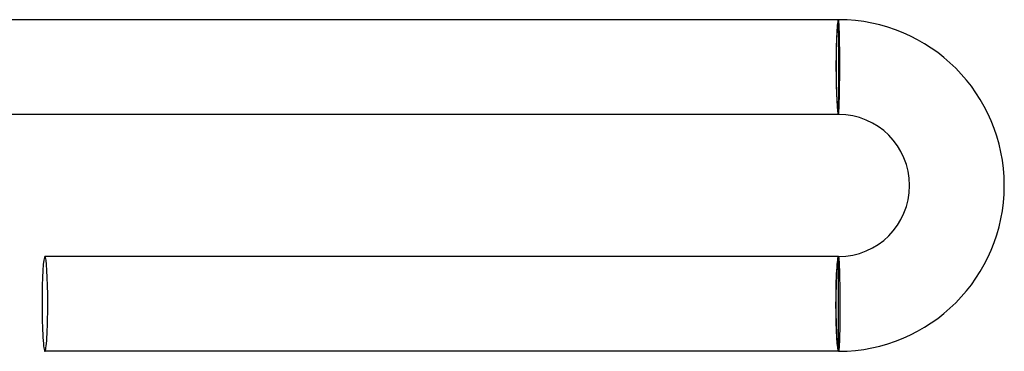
# Model space of a CAD drawing. Header units: millimetres. Extents: x -258 to 258, y -258 to 258.
# Tile 51 of 71: x 216 to 258, y -12 to 2. Entities that reach past the tile are written whole.
import ezdxf

# ---------------------------------------------------------------- set-up
doc = ezdxf.new("R2010")
doc.units = ezdxf.units.MM
doc.layers.add('HIDDEN', color=7, linetype='Continuous')
doc.layers.add('THICK', color=7, linetype='Continuous')

msp = doc.modelspace()

# ---------------------------------------------------------------- linework, layer by layer
at = {"layer": 'HIDDEN'}
for p, q in [((250.5, 2), (250.5, 1.9)), ((250.5, 1.9), (250.5, -1.9)), ((250.5, -1.9), (250.5, -2)), ((250.5, -8.1), (250.5, -8)), ((250.5, -11.9), (250.5, -8.1)), ((250.5, -12), (250.5, -11.9))]:
    msp.add_line(p, q, dxfattribs=at)
for centre, major_axis, ratio, start_param, end_param in [((250.5, 0), (0, -2), 0.053258, -3.141593, -1.570796), ((250.5, 0), (0, 1.9), 0.053258, 0, 3.141593), ((250.5, 0), (0, -2), 0.053258, -1.570796, 0), ((250.5, -10), (0, -2), 0.059595, -3.141593, -1.570796), ((250.5, -10), (0, -1.9), 0.059595, -3.141593, 0), ((250.5, -10), (0, -2), 0.059595, -1.570796, 0)]:
    msp.add_ellipse(centre, major_axis=major_axis, ratio=ratio, start_param=start_param, end_param=end_param, dxfattribs=at)
at = {"layer": 'THICK'}
for p, q in [((250.5, 2), (214.991, 2)), ((250.503, 1.998), (250.5, 2)), ((250.506, 1.991), (250.503, 1.998)), ((250.508, 1.98), (250.506, 1.991)), ((250.511, 1.964), (250.508, 1.98)), ((250.514, 1.944), (250.511, 1.964)), ((250.516, 1.919), (250.514, 1.944)), ((250.519, 1.89), (250.516, 1.919)), ((250.521, 1.857), (250.519, 1.89)), ((250.524, 1.819), (250.521, 1.857)), ((250.526, 1.777), (250.524, 1.819)), ((250.529, 1.732), (250.526, 1.777)), ((250.531, 1.682), (250.529, 1.732)), ((250.533, 1.629), (250.531, 1.682)), ((250.535, 1.572), (250.533, 1.629)), ((250.537, 1.511), (250.535, 1.572)), ((250.539, 1.447), (250.537, 1.511)), ((250.541, 1.38), (250.539, 1.447)), ((250.543, 1.309), (250.541, 1.38)), ((250.544, 1.236), (250.543, 1.309)), ((250.546, 1.16), (250.544, 1.236)), ((250.547, 1.081), (250.546, 1.16)), ((250.548, 1), (250.547, 1.081)), ((250.549, 0.916), (250.548, 1)), ((250.55, 0.831), (250.549, 0.916)), ((250.551, 0.743), (250.55, 0.831)), ((250.552, 0.654), (250.551, 0.743)), ((250.553, 0.563), (250.552, 0.654)), ((250.553, 0.471), (250.553, 0.563)), ((250.553, 0.378), (250.553, 0.471)), ((250.553, 0.284), (250.553, 0.378)), ((250.554, 0.19), (250.553, 0.284)), ((250.553, 0.095), (250.554, 0.19)), ((250.553, 0), (250.553, 0.095)), ((250.551, -0.368), (250.552, -0.277)), ((250.551, -0.458), (250.551, -0.368)), ((250.552, -0.277), (250.553, -0.185)), ((250.553, -0.092), (250.553, 0)), ((250.553, -0.185), (250.553, -0.092)), ((250.545, -0.891), (250.547, -0.808)), ((250.547, -0.808), (250.548, -0.722)), ((250.548, -0.722), (250.549, -0.635)), ((250.549, -0.635), (250.55, -0.547)), ((250.55, -0.547), (250.551, -0.458)), ((250.538, -1.277), (250.54, -1.205)), ((250.54, -1.205), (250.541, -1.13)), ((250.541, -1.13), (250.543, -1.053)), ((250.543, -1.053), (250.544, -0.973)), ((250.544, -0.973), (250.545, -0.891)), ((250.525, -1.7), (250.527, -1.65)), ((250.527, -1.65), (250.529, -1.596)), ((250.529, -1.596), (250.531, -1.539)), ((250.531, -1.539), (250.533, -1.478)), ((250.533, -1.478), (250.535, -1.414)), ((250.535, -1.414), (250.536, -1.347)), ((250.536, -1.347), (250.538, -1.277)), ((250.5, -2), (214.991, -2)), ((250.5, -2), (250.502, -1.998)), ((250.502, -1.998), (250.504, -1.991)), ((250.504, -1.991), (250.506, -1.981)), ((250.506, -1.981), (250.509, -1.966)), ((250.509, -1.966), (250.511, -1.947)), ((250.511, -1.947), (250.513, -1.924)), ((250.513, -1.924), (250.515, -1.896)), ((250.515, -1.896), (250.517, -1.865)), ((250.517, -1.865), (250.519, -1.829)), ((250.519, -1.829), (250.521, -1.79)), ((250.521, -1.79), (250.523, -1.747)), ((250.523, -1.747), (250.525, -1.7)), ((250.5, -8), (217, -8)), ((250.5, -8), (250.502, -8.002)), ((250.502, -8.002), (250.505, -8.009)), ((250.505, -8.009), (250.507, -8.019)), ((250.507, -8.019), (250.51, -8.034)), ((250.51, -8.034), (250.512, -8.053)), ((250.512, -8.053), (250.514, -8.076)), ((250.514, -8.076), (250.517, -8.104)), ((250.517, -8.104), (250.519, -8.135)), ((250.519, -8.135), (250.521, -8.171)), ((250.521, -8.171), (250.524, -8.21)), ((250.524, -8.21), (250.526, -8.253)), ((250.526, -8.253), (250.528, -8.3)), ((250.528, -8.3), (250.53, -8.35)), ((250.53, -8.35), (250.533, -8.404)), ((250.533, -8.404), (250.535, -8.461)), ((250.535, -8.461), (250.537, -8.522)), ((250.537, -8.522), (250.539, -8.586)), ((250.539, -8.586), (250.541, -8.653)), ((250.541, -8.653), (250.543, -8.722)), ((250.543, -8.722), (250.544, -8.795)), ((250.544, -8.795), (250.546, -8.87)), ((250.546, -8.87), (250.548, -8.947)), ((250.548, -8.947), (250.549, -9.027)), ((250.549, -9.027), (250.551, -9.108)), ((250.551, -9.108), (250.552, -9.192)), ((250.552, -9.192), (250.553, -9.278)), ((250.553, -9.278), (250.555, -9.365)), ((250.555, -9.365), (250.556, -9.453)), ((250.556, -9.453), (250.557, -9.542)), ((250.557, -9.542), (250.558, -9.632)), ((250.558, -9.632), (250.558, -9.723)), ((250.558, -9.723), (250.559, -9.815)), ((250.559, -9.815), (250.559, -9.907)), ((250.559, -9.907), (250.56, -10)), ((250.56, -10.378), (250.559, -10.471)), ((250.56, -10), (250.56, -10.095)), ((250.56, -10.095), (250.56, -10.19)), ((250.56, -10.19), (250.56, -10.284)), ((250.56, -10.284), (250.56, -10.378)), ((250.557, -10.743), (250.556, -10.831)), ((250.558, -10.654), (250.557, -10.743)), ((250.559, -10.563), (250.558, -10.654)), ((250.559, -10.471), (250.559, -10.563)), ((250.551, -11.16), (250.549, -11.236)), ((250.553, -11.081), (250.551, -11.16)), ((250.554, -11), (250.553, -11.081)), ((250.555, -10.916), (250.554, -11)), ((250.556, -10.831), (250.555, -10.916)), ((250.537, -11.629), (250.535, -11.682)), ((250.539, -11.572), (250.537, -11.629)), ((250.542, -11.512), (250.539, -11.572)), ((250.544, -11.448), (250.542, -11.512)), ((250.546, -11.38), (250.544, -11.448)), ((250.548, -11.31), (250.546, -11.38)), ((250.549, -11.236), (250.548, -11.31)), ((250.5, -12), (217, -12)), ((250.503, -11.998), (250.5, -12)), ((250.506, -11.991), (250.503, -11.998)), ((250.509, -11.98), (250.506, -11.991)), ((250.512, -11.964), (250.509, -11.98)), ((250.515, -11.944), (250.512, -11.964)), ((250.518, -11.919), (250.515, -11.944)), ((250.521, -11.89), (250.518, -11.919)), ((250.524, -11.857), (250.521, -11.89)), ((250.527, -11.819), (250.524, -11.857)), ((250.529, -11.778), (250.527, -11.819)), ((250.532, -11.732), (250.529, -11.778)), ((250.535, -11.682), (250.532, -11.732))]:
    msp.add_line(p, q, dxfattribs=at)
for radius in [7, 3]:
    msp.add_arc((250.5, -5), radius, 270, 90, dxfattribs=at)
for start_param, end_param in [(0, 1.570796), (-1.570796, 0), (1.570796, 3.141593), (-3.141593, -1.570796)]:
    msp.add_ellipse((217, -10), major_axis=(0, 2), ratio=0.059595, start_param=start_param, end_param=end_param, dxfattribs=at)

doc.saveas('drawing.dxf')
